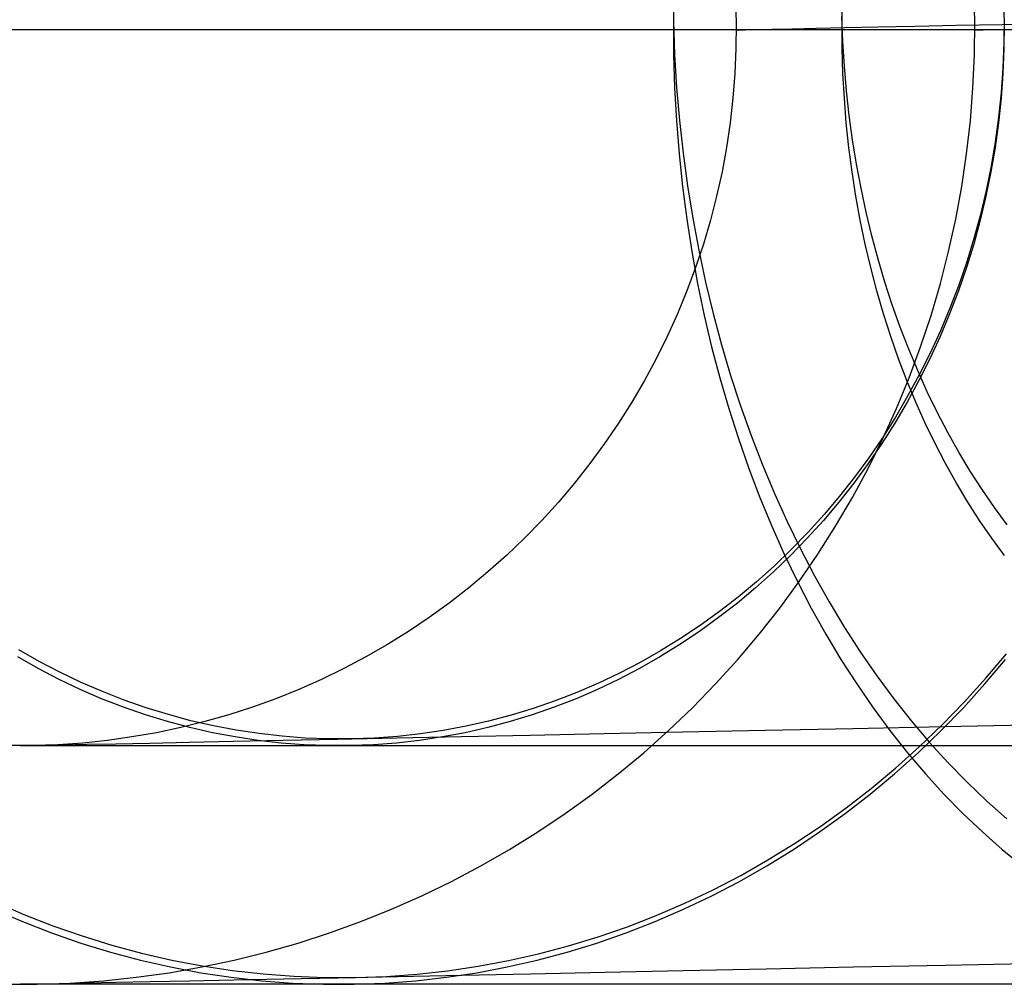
# Model space of a CAD drawing. Header units: millimetres. Extents: x -653 to -103, y 0 to 350.
# Tile 8 of 112: x -570 to -562, y 0 to 8. Entities that reach past the tile are written whole.
import ezdxf

# ---------------------------------------------------------------- set-up
doc = ezdxf.new("R2010")
doc.units = ezdxf.units.MM
doc.layers.add('Level Side Table Ferm Living', color=7, linetype='Continuous', true_color=0x000000)

msp = doc.modelspace()

# ---------------------------------------------------------------- linework, layer by layer
at = {"layer": 'Level Side Table Ferm Living'}
for p, q in [((-564.468, 8.35, 13.4756), (-564.4646, 8.0724, 13.4732)), ((-564.4589, 8.347, 434.5216), (-564.464, 8.0694, 434.5267)), ((-561.9377, 8.0694, 402), (-561.9449, 8.347, 402)), ((-561.9377, 8.0694, 46), (-561.9449, 8.347, 46)), ((-561.9377, 8.0694, 224), (-561.9449, 8.347, 224)), ((-563.943, 8.2603, 402), (-563.9376, 8.0521, 402)), ((-563.943, 8.2603, 46), (-563.9376, 8.0521, 46)), ((-563.943, 8.2603, 224), (-563.9376, 8.0521, 224)), ((-563.0499, 8.0521, 433.1126), (-563.0461, 8.2603, 433.1087)), ((-561.696, 8.2603, 413.7812), (-561.6909, 8.0521, 413.7792)), ((-563.0433, 7.9041, 14.8907), (-563.0509, 8.1122, 14.8874)), ((-561.6914, 8.0989, 34.2207), (-561.6927, 7.8906, 34.2184)), ((-564.4646, 8.0724, 13.4732), (-564.4544, 7.7949, 13.4776)), ((-564.464, 8.0694, 434.5267), (-564.4623, 7.7917, 434.525)), ((-563.9376, 8.0521, 402), (-563.9394, 7.8438, 402)), ((-563.9376, 8.0521, 46), (-563.9394, 7.8438, 46)), ((-563.9376, 8.0521, 224), (-563.9394, 7.8438, 224)), ((-563.6394, 8.0062, 41.6425), (-563.4722, 8.0097, 40.5626)), ((-563.4722, 8.0097, 40.5626), (-563.2682, 8.0139, 39.4891)), ((-563.2682, 8.0139, 39.4891), (-563.0277, 8.019, 38.4232)), ((-563.0486, 7.8438, 433.1113), (-563.0499, 8.0521, 433.1126)), ((-563.0277, 8.019, 38.4232), (-562.751, 8.0247, 37.3662)), ((-562.751, 8.0247, 37.3662), (-562.4383, 8.0312, 36.3191)), ((-562.4383, 8.0312, 36.3191), (-562.0901, 8.0385, 35.2834)), ((-562.0901, 8.0385, 35.2834), (-561.7067, 8.0465, 34.2602)), ((-561.9401, 7.7917, 402), (-561.9377, 8.0694, 402)), ((-561.9401, 7.7917, 46), (-561.9377, 8.0694, 46)), ((-561.9401, 7.7917, 224), (-561.9377, 8.0694, 224)), ((-561.7067, 8.0465, 34.2602), (-561.2886, 8.0552, 33.2506)), ((-561.6909, 8.0521, 413.7792), (-561.6926, 7.8438, 413.7799)), ((-569.518, 8, 428.5273), (-570.4018, 8, 427.2288)), ((-569.5318, 8, 424.8617), (-570.2904, 8, 423.5648)), ((-568.7294, 8, 426.1319), (-569.5318, 8, 424.8617)), ((-568.5904, 8, 429.7949), (-569.518, 8, 428.5273)), ((-567.8841, 8, 427.3739), (-568.7294, 8, 426.1319)), ((-567.6201, 8, 431.03), (-568.5904, 8, 429.7949)), ((-566.9968, 8, 428.5864), (-567.8841, 8, 427.3739)), ((-566.6082, 8, 432.2314), (-567.6201, 8, 431.03)), ((-566.0687, 8, 429.7679), (-566.9968, 8, 428.5864)), ((-565.5558, 8, 433.3974), (-566.6082, 8, 432.2314)), ((-565.1008, 8, 430.917), (-566.0687, 8, 429.7679)), ((-564.4643, 8, 434.5269), (-565.5558, 8, 433.3974)), ((-564.0942, 8, 432.0323), (-565.1008, 8, 430.917)), ((-563.3348, 8, 435.6185), (-564.4643, 8, 434.5269)), ((-563.0501, 8, 433.1127), (-564.0942, 8, 432.0323)), ((-563.9374, 8, 46), (-563.9187, 8.0004, 44.9074)), ((-563.9187, 8, 403.0925), (-563.9374, 8, 402)), ((-563.9374, 8, 402), (-563.9374, 8, 46)), ((-563.9187, 8.0004, 44.9074), (-563.8628, 8.0016, 43.8162)), ((-563.8628, 8, 404.1838), (-563.9187, 8, 403.0925)), ((-563.8628, 8.0016, 43.8162), (-563.7697, 8.0035, 42.7274)), ((-563.7696, 8, 405.2725), (-563.8628, 8, 404.1838)), ((-563.7697, 8.0035, 42.7274), (-563.6394, 8.0062, 41.6425)), ((-563.6393, 8, 406.3573), (-563.7696, 8, 405.2725)), ((-563.4721, 8, 407.4371), (-563.6393, 8, 406.3573)), ((-563.2681, 8, 408.5106), (-563.4721, 8, 407.4371)), ((-562.1688, 8, 436.6708), (-563.3348, 8, 435.6185)), ((-563.0275, 8, 409.5765), (-563.2681, 8, 408.5106)), ((-561.9697, 8, 434.1568), (-563.0501, 8, 433.1127)), ((-562.7507, 8, 410.6335), (-563.0275, 8, 409.5765)), ((-562.438, 8, 411.6805), (-562.7507, 8, 410.6335)), ((-562.0897, 8, 412.7161), (-562.438, 8, 411.6805)), ((-560.9674, 8, 437.6827), (-562.1688, 8, 436.6708)), ((-561.7063, 8, 413.7393), (-562.0897, 8, 412.7161)), ((-560.8544, 8, 435.1634), (-561.9697, 8, 434.1568)), ((-561.9374, 8, 46), (-561.9199, 8.0004, 44.9757)), ((-561.9199, 8, 403.0242), (-561.9374, 8, 402)), ((-561.9374, 8, 402), (-561.9374, 8, 46)), ((-561.9199, 8.0004, 44.9757), (-561.8675, 8.0015, 43.9526)), ((-561.8675, 8, 404.0473), (-561.9199, 8, 403.0242)), ((-561.8675, 8.0015, 43.9526), (-561.7801, 8.0033, 42.9319)), ((-561.7801, 8, 405.0679), (-561.8675, 8, 404.0473)), ((-561.7801, 8.0033, 42.9319), (-561.658, 8.0058, 41.9148)), ((-561.658, 8, 406.085), (-561.7801, 8, 405.0679)), ((-561.2882, 8, 414.7488), (-561.7063, 8, 413.7393)), ((-563.9394, 7.8438, 402), (-563.9485, 7.6357, 402)), ((-563.9394, 7.8438, 46), (-563.9485, 7.6357, 46)), ((-563.9394, 7.8438, 224), (-563.9485, 7.6357, 224)), ((-563.0422, 7.6357, 433.1049), (-563.0486, 7.8438, 433.1113)), ((-563.0305, 7.6964, 14.8992), (-563.0433, 7.9041, 14.8907)), ((-561.6926, 7.8438, 413.7799), (-561.701, 7.6358, 413.7832)), ((-561.6927, 7.8906, 34.2184), (-561.7008, 7.6826, 34.2135)), ((-564.4623, 7.7917, 434.525), (-564.4538, 7.5143, 434.5165)), ((-564.4544, 7.7949, 13.4776), (-564.4374, 7.5179, 13.4889)), ((-561.9521, 7.5143, 402), (-561.9401, 7.7917, 402)), ((-561.9521, 7.5143, 46), (-561.9401, 7.7917, 46)), ((-561.9521, 7.5143, 224), (-561.9401, 7.7917, 224)), ((-563.0127, 7.4894, 14.9127), (-563.0305, 7.6964, 14.8992)), ((-561.7008, 7.6826, 34.2135), (-561.7157, 7.475, 34.206)), ((-563.9485, 7.6357, 402), (-563.9647, 7.4281, 402)), ((-563.9485, 7.6357, 46), (-563.9647, 7.4281, 46)), ((-563.9485, 7.6357, 224), (-563.9647, 7.4281, 224)), ((-563.0307, 7.4281, 433.0934), (-563.0422, 7.6357, 433.1049)), ((-561.701, 7.6358, 413.7832), (-561.7161, 7.4281, 413.7892)), ((-564.4538, 7.5143, 434.5165), (-564.4385, 7.2375, 434.5012)), ((-564.4374, 7.5179, 13.4889), (-564.4136, 7.2419, 13.5069)), ((-561.9738, 7.2375, 402), (-561.9521, 7.5143, 402)), ((-561.9738, 7.2375, 46), (-561.9521, 7.5143, 46)), ((-561.9738, 7.2375, 224), (-561.9521, 7.5143, 224)), ((-562.9897, 7.2832, 14.9313), (-563.0127, 7.4894, 14.9127)), ((-561.7157, 7.475, 34.206), (-561.7371, 7.2681, 34.1957)), ((-563.9647, 7.4281, 402), (-563.9882, 7.2211, 402)), ((-563.9647, 7.4281, 46), (-563.9882, 7.2211, 46)), ((-563.9647, 7.4281, 224), (-563.9882, 7.2211, 224)), ((-563.0141, 7.2211, 433.0768), (-563.0307, 7.4281, 433.0934)), ((-561.7161, 7.4281, 413.7892), (-561.7379, 7.2212, 413.7978)), ((-562.9618, 7.0782, 14.955), (-562.9897, 7.2832, 14.9313)), ((-561.7371, 7.2681, 34.1957), (-561.7653, 7.0621, 34.1829)), ((-564.4385, 7.2375, 434.5012), (-564.4164, 6.9615, 434.4791)), ((-564.4136, 7.2419, 13.5069), (-564.383, 6.967, 13.5317)), ((-563.9882, 7.2211, 402), (-564.0188, 7.0151, 402)), ((-563.9882, 7.2211, 46), (-564.0188, 7.0151, 46)), ((-563.9882, 7.2211, 224), (-564.0188, 7.0151, 224)), ((-562.9925, 7.0151, 433.0552), (-563.0141, 7.2211, 433.0768)), ((-562.0051, 6.9615, 402), (-561.9738, 7.2375, 402)), ((-562.0051, 6.9615, 46), (-561.9738, 7.2375, 46)), ((-562.0051, 6.9615, 224), (-561.9738, 7.2375, 224)), ((-561.7379, 7.2212, 413.7978), (-561.7664, 7.0152, 413.8091)), ((-562.9288, 6.8745, 14.9837), (-562.9618, 7.0782, 14.955)), ((-561.7653, 7.0621, 34.1829), (-561.8001, 6.8573, 34.1674)), ((-564.4164, 6.9615, 434.4791), (-564.3875, 6.6868, 434.4502)), ((-564.383, 6.967, 13.5317), (-564.3458, 6.6936, 13.5633)), ((-564.0188, 7.0151, 402), (-564.0565, 6.8103, 402)), ((-564.0188, 7.0151, 46), (-564.0565, 6.8103, 46)), ((-564.0188, 7.0151, 224), (-564.0565, 6.8103, 224)), ((-562.9658, 6.8103, 433.0285), (-562.9925, 7.0151, 433.0552)), ((-562.0459, 6.6868, 402), (-562.0051, 6.9615, 402)), ((-562.0459, 6.6868, 46), (-562.0051, 6.9615, 46)), ((-562.0459, 6.6868, 224), (-562.0051, 6.9615, 224)), ((-561.7664, 7.0152, 413.8091), (-561.8015, 6.8103, 413.823)), ((-562.8909, 6.6725, 15.0174), (-562.9288, 6.8745, 14.9837)), ((-561.8001, 6.8573, 34.1674), (-561.8415, 6.654, 34.1494)), ((-564.0565, 6.8103, 402), (-564.1014, 6.6069, 402)), ((-564.0565, 6.8103, 46), (-564.1014, 6.6069, 46)), ((-564.0565, 6.8103, 224), (-564.1014, 6.6069, 224)), ((-562.9341, 6.6069, 432.9968), (-562.9658, 6.8103, 433.0285)), ((-561.8015, 6.8103, 413.823), (-561.8431, 6.6069, 413.8395)), ((-564.3458, 6.6936, 13.5633), (-564.3018, 6.4221, 13.6016)), ((-564.3875, 6.6868, 434.4502), (-564.3519, 6.4138, 434.4146)), ((-564.1014, 6.6069, 402), (-564.1532, 6.4052, 402)), ((-564.1014, 6.6069, 46), (-564.1532, 6.4052, 46)), ((-564.1014, 6.6069, 224), (-564.1532, 6.4052, 224)), ((-562.8974, 6.4052, 432.9601), (-562.9341, 6.6069, 432.9968)), ((-562.8481, 6.4724, 15.056), (-562.8909, 6.6725, 15.0174)), ((-562.0962, 6.4138, 402), (-562.0459, 6.6868, 402)), ((-562.0962, 6.4138, 46), (-562.0459, 6.6868, 46)), ((-562.0962, 6.4138, 224), (-562.0459, 6.6868, 224)), ((-561.8431, 6.6069, 413.8395), (-561.8914, 6.4052, 413.8585)), ((-561.8415, 6.654, 34.1494), (-561.8894, 6.4524, 34.1287)), ((-562.8004, 6.2744, 15.0996), (-562.8481, 6.4724, 15.056)), ((-561.8894, 6.4524, 34.1287), (-561.9438, 6.2527, 34.1056)), ((-564.3519, 6.4138, 434.4146), (-564.3097, 6.1426, 434.3724)), ((-564.3018, 6.4221, 13.6016), (-564.2513, 6.1527, 13.6465)), ((-564.1532, 6.4052, 402), (-564.2121, 6.2054, 402)), ((-564.1532, 6.4052, 46), (-564.2121, 6.2054, 46)), ((-564.1532, 6.4052, 224), (-564.2121, 6.2054, 224)), ((-562.8558, 6.2054, 432.9185), (-562.8974, 6.4052, 432.9601)), ((-562.156, 6.1426, 402), (-562.0962, 6.4138, 402)), ((-562.156, 6.1426, 46), (-562.0962, 6.4138, 46)), ((-562.156, 6.1426, 224), (-562.0962, 6.4138, 224)), ((-561.8914, 6.4052, 413.8585), (-561.9461, 6.2054, 413.8802)), ((-564.2121, 6.2054, 402), (-564.2778, 6.0078, 402)), ((-564.2121, 6.2054, 46), (-564.2778, 6.0078, 46)), ((-564.2121, 6.2054, 224), (-564.2778, 6.0078, 224)), ((-562.8094, 6.0078, 432.872), (-562.8558, 6.2054, 432.9185)), ((-562.7479, 6.0787, 15.148), (-562.8004, 6.2744, 15.0996)), ((-561.9461, 6.2054, 413.8802), (-562.0072, 6.0078, 413.9044)), ((-561.9438, 6.2527, 34.1056), (-562.0047, 6.0552, 34.0798)), ((-564.3097, 6.1426, 434.3724), (-564.2608, 5.8736, 434.3235)), ((-564.2513, 6.1527, 13.6465), (-564.1942, 5.8859, 13.698)), ((-562.2252, 5.8736, 402), (-562.156, 6.1426, 402)), ((-562.2252, 5.8736, 46), (-562.156, 6.1426, 46)), ((-562.2252, 5.8736, 224), (-562.156, 6.1426, 224)), ((-562.6907, 5.8857, 15.2012), (-562.7479, 6.0787, 15.148)), ((-562.0047, 6.0552, 34.0798), (-562.0718, 5.8601, 34.0516)), ((-564.2778, 6.0078, 402), (-564.3503, 5.8126, 402)), ((-564.2778, 6.0078, 46), (-564.3503, 5.8126, 46)), ((-564.2778, 6.0078, 224), (-564.3503, 5.8126, 224)), ((-562.758, 5.8126, 432.8207), (-562.8094, 6.0078, 432.872)), ((-562.0072, 6.0078, 413.9044), (-562.0747, 5.8126, 413.9311)), ((-564.2608, 5.8736, 434.3235), (-564.2053, 5.6072, 434.268)), ((-564.1942, 5.8859, 13.698), (-564.1306, 5.6219, 13.7561)), ((-562.6287, 5.6955, 15.2591), (-562.6907, 5.8857, 15.2012)), ((-562.3036, 5.6072, 402), (-562.2252, 5.8736, 402)), ((-562.3036, 5.6072, 46), (-562.2252, 5.8736, 46)), ((-562.3036, 5.6072, 224), (-562.2252, 5.8736, 224)), ((-564.3503, 5.8126, 402), (-564.4296, 5.62, 402)), ((-564.3503, 5.8126, 46), (-564.4296, 5.62, 46)), ((-564.3503, 5.8126, 224), (-564.4296, 5.62, 224)), ((-562.702, 5.62, 432.7647), (-562.758, 5.8126, 432.8207)), ((-562.0747, 5.8126, 413.9311), (-562.1484, 5.62, 413.9603)), ((-562.0718, 5.8601, 34.0516), (-562.1453, 5.6676, 34.021)), ((-564.4296, 5.62, 402), (-564.5155, 5.4303, 402)), ((-564.4296, 5.62, 46), (-564.5155, 5.4303, 46)), ((-564.4296, 5.62, 224), (-564.5155, 5.4303, 224)), ((-564.1306, 5.6219, 13.7561), (-564.0606, 5.3611, 13.8206)), ((-562.6412, 5.4303, 432.7039), (-562.702, 5.62, 432.7647)), ((-562.5622, 5.5083, 15.3218), (-562.6287, 5.6955, 15.2591)), ((-562.1484, 5.62, 413.9603), (-562.2283, 5.4303, 413.9919)), ((-562.1453, 5.6676, 34.021), (-562.2249, 5.478, 33.9879)), ((-564.2053, 5.6072, 434.268), (-564.1433, 5.3437, 434.206)), ((-562.3912, 5.3437, 402), (-562.3036, 5.6072, 402)), ((-562.3912, 5.3437, 46), (-562.3036, 5.6072, 46)), ((-562.3912, 5.3437, 224), (-562.3036, 5.6072, 224)), ((-562.4912, 5.3244, 15.389), (-562.5622, 5.5083, 15.3218)), ((-562.2249, 5.478, 33.9879), (-562.3106, 5.2915, 33.9525)), ((-564.5155, 5.4303, 402), (-564.608, 5.2436, 402)), ((-564.5155, 5.4303, 46), (-564.608, 5.2436, 46)), ((-564.5155, 5.4303, 224), (-564.608, 5.2436, 224)), ((-562.5759, 5.2436, 432.6385), (-562.6412, 5.4303, 432.7039)), ((-562.2283, 5.4303, 413.9919), (-562.3142, 5.2436, 414.0259)), ((-564.1433, 5.3437, 434.206), (-564.0749, 5.0834, 434.1376)), ((-564.0606, 5.3611, 13.8206), (-563.9843, 5.1037, 13.8916)), ((-562.4157, 5.144, 15.4607), (-562.4912, 5.3244, 15.389)), ((-562.488, 5.0834, 402), (-562.3912, 5.3437, 402)), ((-562.488, 5.0834, 46), (-562.3912, 5.3437, 46)), ((-562.488, 5.0834, 224), (-562.3912, 5.3437, 224)), ((-562.3106, 5.2915, 33.9525), (-562.4023, 5.1084, 33.9147)), ((-564.608, 5.2436, 402), (-564.7069, 5.0603, 402)), ((-564.608, 5.2436, 46), (-564.7069, 5.0603, 46)), ((-564.608, 5.2436, 224), (-564.7069, 5.0603, 224)), ((-562.5059, 5.0603, 432.5686), (-562.5759, 5.2436, 432.6385)), ((-562.3142, 5.2436, 414.0259), (-562.4061, 5.0603, 414.0623)), ((-562.3359, 4.9674, 15.5368), (-562.4157, 5.144, 15.4607)), ((-564.7069, 5.0603, 402), (-564.812, 4.8806, 402)), ((-564.7069, 5.0603, 46), (-564.812, 4.8806, 46)), ((-564.7069, 5.0603, 224), (-564.812, 4.8806, 224)), ((-564.0749, 5.0834, 434.1376), (-564.0002, 4.8266, 434.0629)), ((-563.9843, 5.1037, 13.8916), (-563.9017, 4.85, 13.9689)), ((-562.5937, 4.8266, 402), (-562.488, 5.0834, 402)), ((-562.5937, 4.8266, 46), (-562.488, 5.0834, 46)), ((-562.5937, 4.8266, 224), (-562.488, 5.0834, 224)), ((-562.4316, 4.8806, 432.4943), (-562.5059, 5.0603, 432.5686)), ((-562.4061, 5.0603, 414.0623), (-562.5039, 4.8806, 414.1011)), ((-562.4023, 5.1084, 33.9147), (-562.4998, 4.9288, 33.8746)), ((-562.2518, 4.7947, 15.6173), (-562.3359, 4.9674, 15.5368)), ((-564.812, 4.8806, 402), (-564.9234, 4.7046, 402)), ((-564.812, 4.8806, 46), (-564.9234, 4.7046, 46)), ((-564.812, 4.8806, 224), (-564.9234, 4.7046, 224)), ((-562.5039, 4.8806, 414.1011), (-562.6075, 4.7046, 414.142)), ((-562.4998, 4.9288, 33.8746), (-562.6031, 4.7529, 33.8323)), ((-562.3528, 4.7046, 432.4155), (-562.4316, 4.8806, 432.4943)), ((-564.0002, 4.8266, 434.0629), (-563.9192, 4.5737, 433.9819)), ((-563.9017, 4.85, 13.9689), (-563.813, 4.6005, 14.0523)), ((-562.7083, 4.5737, 402), (-562.5937, 4.8266, 402)), ((-562.7083, 4.5737, 46), (-562.5937, 4.8266, 46)), ((-562.7083, 4.5737, 224), (-562.5937, 4.8266, 224)), ((-562.1636, 4.6261, 15.7019), (-562.2518, 4.7947, 15.6173)), ((-562.6031, 4.7529, 33.8323), (-562.712, 4.5811, 33.7877)), ((-564.9234, 4.7046, 402), (-565.0408, 4.5325, 402)), ((-564.9234, 4.7046, 46), (-565.0408, 4.5325, 46)), ((-564.9234, 4.7046, 224), (-565.0408, 4.5325, 224)), ((-562.6075, 4.7046, 414.142), (-562.7166, 4.5325, 414.1853)), ((-562.2698, 4.5325, 432.3325), (-562.3528, 4.7046, 432.4155)), ((-562.0713, 4.4618, 15.7908), (-562.1636, 4.6261, 15.7019)), ((-563.9192, 4.5737, 433.9819), (-563.832, 4.3248, 433.8947)), ((-563.813, 4.6005, 14.0523), (-563.7183, 4.3553, 14.1419)), ((-562.8315, 4.3248, 402), (-562.7083, 4.5737, 402)), ((-562.8315, 4.3248, 46), (-562.7083, 4.5737, 46)), ((-562.8315, 4.3248, 224), (-562.7083, 4.5737, 224)), ((-562.712, 4.5811, 33.7877), (-562.8264, 4.4134, 33.7411)), ((-565.0408, 4.5325, 402), (-565.1641, 4.3647, 402)), ((-565.0408, 4.5325, 46), (-565.1641, 4.3647, 46)), ((-565.0408, 4.5325, 224), (-565.1641, 4.3647, 224)), ((-562.7166, 4.5325, 414.1853), (-562.8313, 4.3647, 414.2306)), ((-562.1826, 4.3647, 432.2453), (-562.2698, 4.5325, 432.3325)), ((-561.9751, 4.3021, 15.8836), (-562.0713, 4.4618, 15.7908)), ((-562.8264, 4.4134, 33.7411), (-562.9461, 4.2501, 33.6923)), ((-565.1641, 4.3647, 402), (-565.2931, 4.2012, 402)), ((-565.1641, 4.3647, 46), (-565.2931, 4.2012, 46)), ((-565.1641, 4.3647, 224), (-565.2931, 4.2012, 224)), ((-563.832, 4.3248, 433.8947), (-563.7388, 4.0804, 433.8015)), ((-563.7183, 4.3553, 14.1419), (-563.6176, 4.1148, 14.2376)), ((-562.9634, 4.0804, 402), (-562.8315, 4.3248, 402)), ((-562.9634, 4.0804, 46), (-562.8315, 4.3248, 46)), ((-562.9634, 4.0804, 224), (-562.8315, 4.3248, 224)), ((-562.8313, 4.3647, 414.2306), (-562.9513, 4.2012, 414.2781)), ((-562.0914, 4.2012, 432.1541), (-562.1826, 4.3647, 432.2453)), ((-561.8751, 4.1472, 15.9804), (-561.9751, 4.3021, 15.8836)), ((-562.9461, 4.2501, 33.6923), (-563.0711, 4.0914, 33.6416)), ((-565.2931, 4.2012, 402), (-565.4278, 4.0423, 402)), ((-565.2931, 4.2012, 46), (-565.4278, 4.0423, 46)), ((-565.2931, 4.2012, 224), (-565.4278, 4.0423, 224)), ((-562.9513, 4.2012, 414.2781), (-563.0764, 4.0423, 414.3277)), ((-561.9962, 4.0423, 432.0589), (-562.0914, 4.2012, 432.1541)), ((-561.7714, 3.9971, 16.0809), (-561.8751, 4.1472, 15.9804)), ((-563.7388, 4.0804, 433.8015), (-563.6396, 3.8407, 433.7023)), ((-563.6176, 4.1148, 14.2376), (-563.5112, 3.8792, 14.3391)), ((-563.0711, 4.0914, 33.6416), (-563.2011, 3.9375, 33.5888)), ((-563.1036, 3.8407, 402), (-562.9634, 4.0804, 402)), ((-563.1036, 3.8407, 46), (-562.9634, 4.0804, 46)), ((-563.1036, 3.8407, 224), (-562.9634, 4.0804, 224)), ((-565.4278, 4.0423, 402), (-565.5679, 3.8882, 402)), ((-565.4278, 4.0423, 46), (-565.5679, 3.8882, 46)), ((-565.4278, 4.0423, 224), (-565.5679, 3.8882, 224)), ((-563.0764, 4.0423, 414.3277), (-563.2067, 3.8882, 414.3793)), ((-561.8971, 3.8882, 431.9598), (-561.9962, 4.0423, 432.0589)), ((-561.6641, 3.8522, 16.1851), (-561.7714, 3.9971, 16.0809)), ((-565.5679, 3.8882, 402), (-565.7132, 3.739, 402)), ((-565.5679, 3.8882, 46), (-565.7132, 3.739, 46)), ((-565.5679, 3.8882, 224), (-565.7132, 3.739, 224)), ((-563.2067, 3.8882, 414.3793), (-563.3418, 3.739, 414.4328)), ((-563.2011, 3.9375, 33.5888), (-563.336, 3.7885, 33.5342)), ((-561.7944, 3.739, 431.8571), (-561.8971, 3.8882, 431.9598)), ((-563.6396, 3.8407, 433.7023), (-563.5346, 3.6061, 433.5973)), ((-563.5112, 3.8792, 14.3391), (-563.3991, 3.6489, 14.4463)), ((-563.2521, 3.6061, 402), (-563.1036, 3.8407, 402)), ((-563.2521, 3.6061, 46), (-563.1036, 3.8407, 46)), ((-563.2521, 3.6061, 224), (-563.1036, 3.8407, 224)), ((-565.7132, 3.739, 402), (-565.8636, 3.5949, 402)), ((-565.7132, 3.739, 46), (-565.8636, 3.5949, 46)), ((-565.7132, 3.739, 224), (-565.8636, 3.5949, 224)), ((-563.3418, 3.739, 414.4328), (-563.4817, 3.595, 414.4881)), ((-563.336, 3.7885, 33.5342), (-563.4757, 3.6447, 33.4777)), ((-561.688, 3.5949, 431.7507), (-561.7944, 3.739, 431.8571)), ((-563.4757, 3.6447, 33.4777), (-563.6199, 3.5062, 33.4195)), ((-563.3991, 3.6489, 14.4463), (-563.2815, 3.4241, 14.5593)), ((-565.8636, 3.5949, 402), (-566.019, 3.4562, 402)), ((-565.8636, 3.5949, 46), (-566.019, 3.4562, 46)), ((-565.8636, 3.5949, 224), (-566.019, 3.4562, 224)), ((-563.4817, 3.595, 414.4881), (-563.6261, 3.4562, 414.5453)), ((-563.5346, 3.6061, 433.5973), (-563.424, 3.3767, 433.4867)), ((-563.4086, 3.3767, 402), (-563.2521, 3.6061, 402)), ((-563.4086, 3.3767, 46), (-563.2521, 3.6061, 46)), ((-563.4086, 3.3767, 224), (-563.2521, 3.6061, 224)), ((-563.6199, 3.5062, 33.4195), (-563.7686, 3.3732, 33.3596)), ((-566.019, 3.4562, 402), (-566.179, 3.323, 402)), ((-566.019, 3.4562, 46), (-566.179, 3.323, 46)), ((-566.019, 3.4562, 224), (-566.179, 3.323, 224)), ((-563.6261, 3.4562, 414.5453), (-563.7749, 3.323, 414.6042)), ((-563.2815, 3.4241, 14.5593), (-563.1584, 3.2052, 14.6777)), ((-566.179, 3.323, 402), (-566.3436, 3.1953, 402)), ((-566.179, 3.323, 46), (-566.3436, 3.1953, 46)), ((-566.179, 3.323, 224), (-566.3436, 3.1953, 224)), ((-563.7749, 3.323, 414.6042), (-563.928, 3.1953, 414.6648)), ((-563.7686, 3.3732, 33.3596), (-563.9214, 3.2458, 33.298)), ((-563.573, 3.1529, 402), (-563.4086, 3.3767, 402)), ((-563.573, 3.1529, 46), (-563.4086, 3.3767, 46)), ((-563.573, 3.1529, 224), (-563.4086, 3.3767, 224)), ((-563.424, 3.3767, 433.4867), (-563.3077, 3.1529, 433.3704)), ((-563.9214, 3.2458, 33.298), (-564.0783, 3.1242, 33.2349)), ((-566.3436, 3.1953, 402), (-566.5125, 3.0735, 402)), ((-566.3436, 3.1953, 46), (-566.5125, 3.0735, 46)), ((-566.3436, 3.1953, 224), (-566.5125, 3.0735, 224)), ((-563.928, 3.1953, 414.6648), (-564.085, 3.0735, 414.727)), ((-563.7451, 2.9349, 402), (-563.573, 3.1529, 402)), ((-563.7451, 2.9349, 46), (-563.573, 3.1529, 46)), ((-563.7451, 2.9349, 224), (-563.573, 3.1529, 224)), ((-563.3077, 3.1529, 433.3704), (-563.186, 2.9349, 433.2487)), ((-563.1584, 3.2052, 14.6777), (-563.0302, 2.9922, 14.8015)), ((-566.5125, 3.0735, 402), (-566.6856, 2.9576, 402)), ((-566.5125, 3.0735, 46), (-566.6856, 2.9576, 46)), ((-566.5125, 3.0735, 224), (-566.6856, 2.9576, 224)), ((-564.085, 3.0735, 414.727), (-564.2459, 2.9576, 414.7907)), ((-564.0783, 3.1242, 33.2349), (-564.239, 3.0086, 33.1704)), ((-564.239, 3.0086, 33.1704), (-564.4034, 2.899, 33.1044)), ((-563.0302, 2.9922, 14.8015), (-562.8968, 2.7856, 14.9305)), ((-566.6856, 2.9576, 402), (-566.8625, 2.8478, 402)), ((-566.6856, 2.9576, 46), (-566.8625, 2.8478, 46)), ((-566.6856, 2.9576, 224), (-566.8625, 2.8478, 224)), ((-564.4034, 2.899, 33.1044), (-564.5712, 2.7957, 33.0371)), ((-564.2459, 2.9576, 414.7907), (-564.4105, 2.8478, 414.8558)), ((-563.9246, 2.7231, 402), (-563.7451, 2.9349, 402)), ((-563.9246, 2.7231, 46), (-563.7451, 2.9349, 46)), ((-563.9246, 2.7231, 224), (-563.7451, 2.9349, 224)), ((-563.186, 2.9349, 433.2487), (-563.0591, 2.7231, 433.1218)), ((-566.8625, 2.8478, 402), (-567.0432, 2.7442, 402)), ((-566.8625, 2.8478, 46), (-567.0432, 2.7442, 46)), ((-566.8625, 2.8478, 224), (-567.0432, 2.7442, 224)), ((-564.4105, 2.8478, 414.8558), (-564.5784, 2.7442, 414.9223)), ((-569.7892, 2.6469, 416.9852), (-569.9604, 2.7442, 417.053)), ((-569.782, 2.7066, 30.9739), (-569.9533, 2.8041, 30.9069)), ((-567.0432, 2.7442, 402), (-567.2274, 2.6469, 402)), ((-567.0432, 2.7442, 46), (-567.2274, 2.6469, 46)), ((-567.0432, 2.7442, 224), (-567.2274, 2.6469, 224)), ((-564.5784, 2.7442, 414.9223), (-564.7497, 2.6469, 414.9901)), ((-564.5712, 2.7957, 33.0371), (-564.7423, 2.6987, 32.9686)), ((-562.8968, 2.7856, 14.9305), (-562.7586, 2.5856, 15.0646)), ((-561.8449, 2.5648, 34.1143), (-561.6715, 2.77, 34.1846)), ((-569.6149, 2.556, 416.9162), (-569.7892, 2.6469, 416.9852)), ((-569.6076, 2.6155, 31.0422), (-569.782, 2.7066, 30.9739)), ((-567.2274, 2.6469, 402), (-567.4148, 2.5561, 402)), ((-567.2274, 2.6469, 46), (-567.4148, 2.5561, 46)), ((-567.2274, 2.6469, 224), (-567.4148, 2.5561, 224)), ((-564.7497, 2.6469, 414.9901), (-564.9239, 2.5561, 415.0591)), ((-564.7423, 2.6987, 32.9686), (-564.9165, 2.6081, 32.8989)), ((-564.1113, 2.5176, 402), (-563.9246, 2.7231, 402)), ((-564.1113, 2.5176, 46), (-563.9246, 2.7231, 46)), ((-564.1113, 2.5176, 224), (-563.9246, 2.7231, 224)), ((-563.0591, 2.7231, 433.1218), (-562.927, 2.5176, 432.9897)), ((-561.8525, 2.5175, 413.8432), (-561.6789, 2.723, 413.7744)), ((-569.4304, 2.5309, 31.1116), (-569.6076, 2.6155, 31.0422)), ((-564.9165, 2.6081, 32.8989), (-565.0934, 2.5241, 32.8282)), ((-562.7586, 2.5856, 15.0646), (-562.6155, 2.3923, 15.2035)), ((-562.0248, 2.3661, 34.0415), (-561.8449, 2.5648, 34.1143)), ((-569.4378, 2.4718, 416.8461), (-569.6149, 2.556, 416.9162)), ((-569.2505, 2.453, 31.1822), (-569.4304, 2.5309, 31.1116)), ((-567.4148, 2.5561, 402), (-567.6053, 2.4718, 402)), ((-567.4148, 2.5561, 46), (-567.6053, 2.4718, 46)), ((-567.4148, 2.5561, 224), (-567.6053, 2.4718, 224)), ((-565.0934, 2.5241, 32.8282), (-565.273, 2.4468, 32.7565)), ((-564.9239, 2.5561, 415.0591), (-565.101, 2.4718, 415.1292)), ((-564.3051, 2.3187, 402), (-564.1113, 2.5176, 402)), ((-564.3051, 2.3187, 46), (-564.1113, 2.5176, 46)), ((-564.3051, 2.3187, 224), (-564.1113, 2.5176, 224)), ((-562.927, 2.5176, 432.9897), (-562.79, 2.3187, 432.8527)), ((-562.0327, 2.3186, 413.9145), (-561.8525, 2.5175, 413.8432)), ((-569.2581, 2.3942, 416.775), (-569.4378, 2.4718, 416.8461)), ((-569.0683, 2.3819, 31.2537), (-569.2505, 2.453, 31.1822)), ((-567.6053, 2.4718, 402), (-567.7985, 2.3942, 402)), ((-567.6053, 2.4718, 46), (-567.7985, 2.3942, 46)), ((-567.6053, 2.4718, 224), (-567.7985, 2.3942, 224)), ((-565.273, 2.4468, 32.7565), (-565.455, 2.3762, 32.6838)), ((-565.101, 2.4718, 415.1292), (-565.2807, 2.3942, 415.2004)), ((-569.076, 2.3233, 416.7029), (-569.2581, 2.3942, 416.775)), ((-568.8917, 2.2593, 416.6299), (-569.076, 2.3233, 416.7029)), ((-568.884, 2.3176, 31.3262), (-569.0683, 2.3819, 31.2537)), ((-568.6976, 2.2602, 31.3994), (-568.884, 2.3176, 31.3262)), ((-567.9944, 2.3233, 402), (-568.1926, 2.2593, 402)), ((-567.9944, 2.3233, 46), (-568.1926, 2.2593, 46)), ((-567.9944, 2.3233, 224), (-568.1926, 2.2593, 224)), ((-567.7985, 2.3942, 402), (-567.9944, 2.3233, 402)), ((-567.7985, 2.3942, 46), (-567.9944, 2.3233, 46)), ((-567.7985, 2.3942, 224), (-567.9944, 2.3233, 224)), ((-565.6392, 2.3125, 32.6104), (-565.8254, 2.2557, 32.5363)), ((-565.4628, 2.3233, 415.2725), (-565.6471, 2.2593, 415.3454)), ((-565.455, 2.3762, 32.6838), (-565.6392, 2.3125, 32.6104)), ((-565.2807, 2.3942, 415.2004), (-565.4628, 2.3233, 415.2725)), ((-564.5057, 2.1266, 402), (-564.3051, 2.3187, 402)), ((-564.5057, 2.1266, 46), (-564.3051, 2.3187, 46)), ((-564.5057, 2.1266, 224), (-564.3051, 2.3187, 224)), ((-562.79, 2.3187, 432.8527), (-562.6482, 2.1266, 432.7109)), ((-562.6155, 2.3923, 15.2035), (-562.4679, 2.2061, 15.3472)), ((-562.2192, 2.1266, 413.9883), (-562.0327, 2.3186, 413.9145)), ((-562.211, 2.1744, 33.9662), (-562.0248, 2.3661, 34.0415)), ((-568.7055, 2.2022, 416.5562), (-568.8917, 2.2593, 416.6299)), ((-568.5096, 2.2098, 31.4734), (-568.6976, 2.2602, 31.3994)), ((-568.1926, 2.2593, 402), (-568.3929, 2.2022, 402)), ((-568.1926, 2.2593, 46), (-568.3929, 2.2022, 46)), ((-568.1926, 2.2593, 224), (-568.3929, 2.2022, 224)), ((-565.8254, 2.2557, 32.5363), (-566.0133, 2.2059, 32.4615)), ((-565.6471, 2.2593, 415.3454), (-565.8333, 2.2022, 415.4191)), ((-568.595, 2.1521, 402), (-568.7988, 2.109, 402)), ((-568.595, 2.1521, 46), (-568.7988, 2.109, 46)), ((-568.595, 2.1521, 224), (-568.7988, 2.109, 224)), ((-568.5175, 2.1521, 416.4818), (-568.7055, 2.2022, 416.5562)), ((-568.3929, 2.2022, 402), (-568.595, 2.1521, 402)), ((-568.3929, 2.2022, 46), (-568.595, 2.1521, 46)), ((-568.3929, 2.2022, 224), (-568.595, 2.1521, 224)), ((-568.3281, 2.109, 416.4068), (-568.5175, 2.1521, 416.4818)), ((-568.3201, 2.1664, 31.5481), (-568.5096, 2.2098, 31.4734)), ((-568.1293, 2.1302, 31.6233), (-568.3201, 2.1664, 31.5481)), ((-566.2027, 2.1631, 32.3862), (-566.3934, 2.1274, 32.3104)), ((-566.0213, 2.1521, 415.4935), (-566.2107, 2.109, 415.5686)), ((-566.0133, 2.2059, 32.4615), (-566.2027, 2.1631, 32.3862)), ((-565.8333, 2.2022, 415.4191), (-566.0213, 2.1521, 415.4935)), ((-562.9609, 2.1453, 24.0141), (-562.1923, 2.1614, 22.9635)), ((-562.4679, 2.2061, 15.3472), (-562.3159, 2.0271, 15.4955)), ((-562.4033, 1.9897, 33.8885), (-562.211, 2.1744, 33.9662)), ((-562.1923, 2.1614, 22.9635), (-561.3882, 2.1781, 21.9398)), ((-569.0039, 2.0731, 402), (-569.2102, 2.0442, 402)), ((-569.0039, 2.0731, 46), (-569.2102, 2.0442, 46)), ((-569.0039, 2.0731, 224), (-569.2102, 2.0442, 224)), ((-568.7988, 2.109, 402), (-569.0039, 2.0731, 402)), ((-568.7988, 2.109, 46), (-569.0039, 2.0731, 46)), ((-568.7988, 2.109, 224), (-569.0039, 2.0731, 224)), ((-568.1373, 2.0731, 416.3313), (-568.3281, 2.109, 416.4068)), ((-567.9455, 2.0442, 416.2553), (-568.1373, 2.0731, 416.3313)), ((-567.9374, 2.101, 31.699), (-568.1293, 2.1302, 31.6233)), ((-567.7448, 2.0791, 31.7751), (-567.9374, 2.101, 31.699)), ((-567.5516, 2.0643, 31.8514), (-567.7448, 2.0791, 31.7751)), ((-567.358, 2.0568, 31.928), (-567.5516, 2.0643, 31.8514)), ((-567.2798, 2.0554, 32.0137), (-566.7818, 2.0657, 30.811)), ((-566.7777, 2.0776, 32.1579), (-566.9708, 2.0634, 32.0813)), ((-566.7818, 2.0657, 30.811), (-566.2429, 2.077, 29.626)), ((-566.5851, 2.0989, 32.2343), (-566.7777, 2.0776, 32.1579)), ((-566.4015, 2.0731, 415.6441), (-566.5933, 2.0442, 415.72)), ((-566.3934, 2.1274, 32.3104), (-566.5851, 2.0989, 32.2343)), ((-566.2107, 2.109, 415.5686), (-566.4015, 2.0731, 415.6441)), ((-566.2429, 2.077, 29.626), (-565.6639, 2.089, 28.46)), ((-565.6639, 2.089, 28.46), (-565.0455, 2.1019, 27.3146)), ((-565.0455, 2.1019, 27.3146), (-564.3883, 2.1156, 26.1909)), ((-564.7128, 1.9416, 402), (-564.5057, 2.1266, 402)), ((-564.7128, 1.9416, 46), (-564.5057, 2.1266, 46)), ((-564.7128, 1.9416, 224), (-564.5057, 2.1266, 224)), ((-564.3883, 2.1156, 26.1909), (-563.6932, 2.1301, 25.0903)), ((-563.6932, 2.1301, 25.0903), (-562.9609, 2.1453, 24.0141)), ((-562.6482, 2.1266, 432.7109), (-562.5017, 1.9416, 432.5644)), ((-562.4118, 1.9416, 414.0646), (-562.2192, 2.1266, 413.9883)), ((-569.8333, 2.0009, 402), (-570.0415, 2.0009, 402)), ((-569.8333, 2.0009, 46), (-570.0415, 2.0009, 46)), ((-569.8333, 2.0009, 224), (-570.0415, 2.0009, 224)), ((-569.9374, 2, 46), (-569.9152, 2.0005, 44.6984)), ((-569.9152, 2, 403.2974), (-569.9374, 2, 402)), ((-569.9374, 2, 402), (-569.9374, 2, 46)), ((-569.9152, 2.0005, 44.6984), (-569.8485, 2.0019, 43.3983)), ((-569.8488, 2, 404.5932), (-569.9152, 2, 403.2974)), ((-569.7382, 2, 405.886), (-569.8488, 2, 404.5932)), ((-569.8485, 2.0019, 43.3983), (-569.7376, 2.0042, 42.1012)), ((-569.6251, 2.0081, 402), (-569.8333, 2.0009, 402)), ((-569.6251, 2.0081, 46), (-569.8333, 2.0009, 46)), ((-569.6251, 2.0081, 224), (-569.8333, 2.0009, 224)), ((-569.5835, 2, 407.1743), (-569.7382, 2, 405.886)), ((-569.7376, 2.0042, 42.1012), (-569.5824, 2.0074, 40.8087)), ((-569.4173, 2.0226, 402), (-569.6251, 2.0081, 402)), ((-569.4173, 2.0226, 46), (-569.6251, 2.0081, 46)), ((-569.4173, 2.0226, 224), (-569.6251, 2.0081, 224)), ((-569.3849, 2, 408.4566), (-569.5835, 2, 407.1743)), ((-569.5824, 2.0074, 40.8087), (-569.3832, 2.0115, 39.5222)), ((-569.2102, 2.0442, 402), (-569.4173, 2.0226, 402)), ((-569.2102, 2.0442, 46), (-569.4173, 2.0226, 46)), ((-569.2102, 2.0442, 224), (-569.4173, 2.0226, 224)), ((-569.1426, 2, 409.7313), (-569.3849, 2, 408.4566)), ((-569.3832, 2.0115, 39.5222), (-569.1401, 2.0166, 38.2432)), ((-568.8569, 2, 410.997), (-569.1426, 2, 409.7313)), ((-569.1401, 2.0166, 38.2432), (-568.8536, 2.0226, 36.9734)), ((-568.5282, 2, 412.2523), (-568.8569, 2, 410.997)), ((-568.8536, 2.0226, 36.9734), (-568.5239, 2.0294, 35.714)), ((-568.1569, 2, 413.4956), (-568.5282, 2, 412.2523)), ((-568.5239, 2.0294, 35.714), (-568.1514, 2.0372, 34.4666)), ((-567.7433, 2, 414.7254), (-568.1569, 2, 413.4956)), ((-568.1514, 2.0372, 34.4666), (-567.7366, 2.0459, 33.2327)), ((-567.753, 2.0226, 416.1791), (-567.9455, 2.0442, 416.2553)), ((-567.5598, 2.0081, 416.1026), (-567.753, 2.0226, 416.1791)), ((-567.288, 2, 415.9405), (-567.7433, 2, 414.7254)), ((-567.7366, 2.0459, 33.2327), (-567.2798, 2.0554, 32.0137)), ((-567.3662, 2.0009, 416.026), (-567.5598, 2.0081, 416.1026)), ((-567.1726, 2.0009, 415.9493), (-567.3662, 2.0009, 416.026)), ((-567.1644, 2.0565, 32.0046), (-567.358, 2.0568, 31.928)), ((-566.7914, 2, 417.1392), (-567.288, 2, 415.9405)), ((-566.9791, 2.0081, 415.8727), (-567.1726, 2.0009, 415.9493)), ((-566.9708, 2.0634, 32.0813), (-567.1644, 2.0565, 32.0046)), ((-566.7859, 2.0226, 415.7962), (-566.9791, 2.0081, 415.8727)), ((-566.2542, 2, 418.3204), (-566.7914, 2, 417.1392)), ((-566.5933, 2.0442, 415.72), (-566.7859, 2.0226, 415.7962)), ((-565.677, 2, 419.4825), (-566.2542, 2, 418.3204)), ((-565.0605, 2, 420.6242), (-565.677, 2, 419.4825)), ((-564.4053, 2, 421.7442), (-565.0605, 2, 420.6242)), ((-563.7123, 2, 422.8412), (-564.4053, 2, 421.7442)), ((-562.9822, 2, 423.9139), (-563.7123, 2, 422.8412)), ((-562.216, 2, 424.961), (-562.9822, 2, 423.9139)), ((-562.6015, 1.8124, 33.8086), (-562.4033, 1.9897, 33.8885)), ((-562.3159, 2.0271, 15.4955), (-562.1597, 1.8556, 15.6481)), ((-561.4144, 2, 425.9813), (-562.216, 2, 424.961)), ((-564.9262, 1.7639, 402), (-564.7128, 1.9416, 402)), ((-564.9262, 1.7639, 46), (-564.7128, 1.9416, 46)), ((-564.9262, 1.7639, 224), (-564.7128, 1.9416, 224)), ((-562.6102, 1.7639, 414.1431), (-562.4118, 1.9416, 414.0646)), ((-562.5017, 1.9416, 432.5644), (-562.3508, 1.7639, 432.4135)), ((-562.1597, 1.8556, 15.6481), (-561.9994, 1.6918, 15.805)), ((-565.1457, 1.5938, 402), (-564.9262, 1.7639, 402)), ((-565.1457, 1.5938, 46), (-564.9262, 1.7639, 46)), ((-565.1457, 1.5938, 224), (-564.9262, 1.7639, 224)), ((-562.8142, 1.5938, 414.2239), (-562.6102, 1.7639, 414.1431)), ((-562.8053, 1.6425, 33.7266), (-562.6015, 1.8124, 33.8086)), ((-562.3508, 1.7639, 432.4135), (-562.1956, 1.5938, 432.2583)), ((-561.9994, 1.6918, 15.805), (-561.8353, 1.5359, 15.9658)), ((-565.3709, 1.4313, 402), (-565.1457, 1.5938, 402)), ((-565.3709, 1.4313, 46), (-565.1457, 1.5938, 46)), ((-565.3709, 1.4313, 224), (-565.1457, 1.5938, 224)), ((-563.0236, 1.4313, 414.3068), (-562.8142, 1.5938, 414.2239)), ((-563.0145, 1.4804, 33.6424), (-562.8053, 1.6425, 33.7266)), ((-562.1956, 1.5938, 432.2583), (-562.0364, 1.4313, 432.0991)), ((-561.8353, 1.5359, 15.9658), (-561.6675, 1.3881, 16.1304)), ((-565.6016, 1.2768, 402), (-565.3709, 1.4313, 402)), ((-565.6016, 1.2768, 46), (-565.3709, 1.4313, 46)), ((-565.6016, 1.2768, 224), (-565.3709, 1.4313, 224)), ((-563.2382, 1.2768, 414.3917), (-563.0236, 1.4313, 414.3068)), ((-563.2288, 1.3262, 33.5563), (-563.0145, 1.4804, 33.6424)), ((-562.0364, 1.4313, 432.0991), (-561.8732, 1.2768, 431.9359)), ((-563.448, 1.1801, 33.4684), (-563.2288, 1.3262, 33.5563)), ((-565.8376, 1.1304, 402), (-565.6016, 1.2768, 402)), ((-565.8376, 1.1304, 46), (-565.6016, 1.2768, 46)), ((-565.8376, 1.1304, 224), (-565.6016, 1.2768, 224)), ((-563.4576, 1.1304, 414.4786), (-563.2382, 1.2768, 414.3917)), ((-561.8732, 1.2768, 431.9359), (-561.7064, 1.1304, 431.7691)), ((-563.6717, 1.0424, 33.3787), (-563.448, 1.1801, 33.4684)), ((-566.0785, 0.9922, 402), (-565.8376, 1.1304, 402)), ((-566.0785, 0.9922, 46), (-565.8376, 1.1304, 46)), ((-566.0785, 0.9922, 224), (-565.8376, 1.1304, 224)), ((-563.6815, 0.9922, 414.5673), (-563.4576, 1.1304, 414.4786)), ((-561.7064, 1.1304, 431.7691), (-561.5361, 0.9922, 431.5987)), ((-566.324, 0.8625, 402), (-566.0785, 0.9922, 402)), ((-566.324, 0.8625, 46), (-566.0785, 0.9922, 46)), ((-566.324, 0.8625, 224), (-566.0785, 0.9922, 224)), ((-563.9098, 0.8625, 414.6576), (-563.6815, 0.9922, 414.5673)), ((-563.8999, 0.913, 33.2873), (-563.6717, 1.0424, 33.3787)), ((-564.132, 0.7923, 33.1944), (-563.8999, 0.913, 33.2873)), ((-566.5739, 0.7414, 402), (-566.324, 0.8625, 402)), ((-566.5739, 0.7414, 46), (-566.324, 0.8625, 46)), ((-566.5739, 0.7414, 224), (-566.324, 0.8625, 224)), ((-564.1422, 0.7414, 414.7496), (-563.9098, 0.8625, 414.6576)), ((-564.368, 0.6803, 33.1001), (-564.132, 0.7923, 33.1944)), ((-570.1506, 0.6894, 30.8114), (-569.9108, 0.5855, 30.9054)), ((-566.8279, 0.629, 402), (-566.5739, 0.7414, 402)), ((-566.8279, 0.629, 46), (-566.5739, 0.7414, 46)), ((-566.8279, 0.629, 224), (-566.5739, 0.7414, 224)), ((-564.6075, 0.5772, 33.0045), (-564.368, 0.6803, 33.1001)), ((-564.3783, 0.629, 414.8431), (-564.1422, 0.7414, 414.7496)), ((-570.1607, 0.6291, 417.1323), (-569.9211, 0.5256, 417.0374)), ((-569.9108, 0.5855, 30.9054), (-569.6679, 0.4907, 31.0008)), ((-567.0856, 0.5256, 402), (-566.8279, 0.629, 402)), ((-567.0856, 0.5256, 46), (-566.8279, 0.629, 46)), ((-567.0856, 0.5256, 224), (-566.8279, 0.629, 224)), ((-564.6179, 0.5256, 414.938), (-564.3783, 0.629, 414.8431)), ((-569.9211, 0.5256, 417.0374), (-569.6783, 0.4311, 416.9413)), ((-567.3467, 0.4311, 402), (-567.0856, 0.5256, 402)), ((-567.3467, 0.4311, 46), (-567.0856, 0.5256, 46)), ((-567.3467, 0.4311, 224), (-567.0856, 0.5256, 224)), ((-564.8607, 0.4311, 415.0341), (-564.6179, 0.5256, 414.938)), ((-564.8501, 0.4831, 32.9076), (-564.6075, 0.5772, 33.0045)), ((-569.6783, 0.4311, 416.9413), (-569.4326, 0.3457, 416.8441)), ((-569.6679, 0.4907, 31.0008), (-569.422, 0.405, 31.0974)), ((-567.611, 0.3457, 402), (-567.3467, 0.4311, 402)), ((-567.611, 0.3457, 46), (-567.3467, 0.4311, 46)), ((-567.611, 0.3457, 224), (-567.3467, 0.4311, 224)), ((-565.1064, 0.3457, 415.1314), (-564.8607, 0.4311, 415.0341)), ((-565.0957, 0.3981, 32.8097), (-564.8501, 0.4831, 32.9076)), ((-569.4326, 0.3457, 416.8441), (-569.1843, 0.2696, 416.7458)), ((-569.422, 0.405, 31.0974), (-569.1736, 0.3284, 31.1951)), ((-567.878, 0.2696, 402), (-567.611, 0.3457, 402)), ((-567.878, 0.2696, 46), (-567.611, 0.3457, 46)), ((-567.878, 0.2696, 224), (-567.611, 0.3457, 224)), ((-565.3547, 0.2696, 415.2297), (-565.1064, 0.3457, 415.1314)), ((-565.3439, 0.3224, 32.7109), (-565.0957, 0.3981, 32.8097)), ((-569.1843, 0.2696, 416.7458), (-568.9337, 0.2028, 416.6465)), ((-569.1736, 0.3284, 31.1951), (-568.9229, 0.2612, 31.2938)), ((-568.9229, 0.2612, 31.2938), (-568.6702, 0.2034, 31.3933)), ((-568.1476, 0.2028, 402), (-567.878, 0.2696, 402)), ((-568.1476, 0.2028, 46), (-567.878, 0.2696, 46)), ((-568.1476, 0.2028, 224), (-567.878, 0.2696, 224)), ((-565.847, 0.199, 32.5107), (-565.5944, 0.256, 32.6112)), ((-565.6053, 0.2028, 415.3289), (-565.3547, 0.2696, 415.2297)), ((-565.5944, 0.256, 32.6112), (-565.3439, 0.3224, 32.7109)), ((-568.9337, 0.2028, 416.6465), (-568.681, 0.1454, 416.5465)), ((-568.6702, 0.2034, 31.3933), (-568.4158, 0.155, 31.4936)), ((-568.4192, 0.1454, 402), (-568.1476, 0.2028, 402)), ((-568.4192, 0.1454, 46), (-568.1476, 0.2028, 46)), ((-568.4192, 0.1454, 224), (-568.1476, 0.2028, 224)), ((-566.1012, 0.1514, 32.4097), (-565.847, 0.199, 32.5107)), ((-565.858, 0.1454, 415.4289), (-565.6053, 0.2028, 415.3289)), ((-562.1838, 0.1615, 22.9383), (-561.3789, 0.1783, 21.9135)), ((-568.9678, 0.059, 402), (-568.6928, 0.0974, 402)), ((-568.9678, 0.059, 46), (-568.6928, 0.0974, 46)), ((-568.9678, 0.059, 224), (-568.6928, 0.0974, 224)), ((-568.6928, 0.0974, 402), (-568.4192, 0.1454, 402)), ((-568.6928, 0.0974, 46), (-568.4192, 0.1454, 46)), ((-568.6928, 0.0974, 224), (-568.4192, 0.1454, 224)), ((-568.681, 0.1454, 416.5465), (-568.4267, 0.0974, 416.4458)), ((-568.4267, 0.0974, 416.4458), (-568.171, 0.059, 416.3446)), ((-568.4158, 0.155, 31.4936), (-568.16, 0.1162, 31.5945)), ((-568.16, 0.1162, 31.5945), (-567.9032, 0.0869, 31.696)), ((-567.9032, 0.0869, 31.696), (-567.6455, 0.0673, 31.7978)), ((-566.8712, 0.066, 32.1042), (-566.6137, 0.0849, 32.2063)), ((-566.6137, 0.0849, 32.2063), (-566.3569, 0.1134, 32.3082)), ((-566.368, 0.059, 415.6308), (-566.1123, 0.0974, 415.5296)), ((-566.3569, 0.1134, 32.3082), (-566.1012, 0.1514, 32.4097)), ((-566.2389, 0.0771, 29.6081), (-565.6593, 0.0891, 28.4409)), ((-566.1123, 0.0974, 415.5296), (-565.858, 0.1454, 415.4289)), ((-565.6593, 0.0891, 28.4409), (-565.0402, 0.102, 27.2941)), ((-565.0402, 0.102, 27.2941), (-564.3823, 0.1157, 26.1692)), ((-564.3823, 0.1157, 26.1692), (-563.6864, 0.1302, 25.0674)), ((-563.6864, 0.1302, 25.0674), (-562.9533, 0.1455, 23.9901)), ((-562.9533, 0.1455, 23.9901), (-562.1838, 0.1615, 22.9383)), ((-570.0762, 0.0012, 402), (-569.7985, 0.0012, 402)), ((-570.0762, 0.0012, 46), (-569.7985, 0.0012, 46)), ((-570.0762, 0.0012, 224), (-569.7985, 0.0012, 224)), ((-569.9374, 0, 46), (-569.9151, 0.0005, 44.6969)), ((-569.9152, 0, 403.2974), (-569.9374, 0, 402)), ((-569.9374, 0, 402), (-569.9374, 0, 46)), ((-569.8488, 0, 404.5932), (-569.9152, 0, 403.2974)), ((-569.9151, 0.0005, 44.6969), (-569.8484, 0.0019, 43.3954)), ((-569.7382, 0, 405.886), (-569.8488, 0, 404.5932)), ((-569.8484, 0.0019, 43.3954), (-569.7373, 0.0042, 42.0969)), ((-569.7985, 0.0012, 402), (-569.521, 0.0108, 402)), ((-569.7985, 0.0012, 46), (-569.521, 0.0108, 46)), ((-569.7985, 0.0012, 224), (-569.521, 0.0108, 224)), ((-569.5835, 0, 407.1743), (-569.7382, 0, 405.886)), ((-569.7373, 0.0042, 42.0969), (-569.582, 0.0074, 40.803)), ((-569.3849, 0, 408.4566), (-569.5835, 0, 407.1743)), ((-569.582, 0.0074, 40.803), (-569.3825, 0.0116, 39.5151)), ((-569.521, 0.0108, 402), (-569.244, 0.0301, 402)), ((-569.521, 0.0108, 46), (-569.244, 0.0301, 46)), ((-569.521, 0.0108, 224), (-569.244, 0.0301, 224)), ((-569.1426, 0, 409.7313), (-569.3849, 0, 408.4566)), ((-569.3825, 0.0116, 39.5151), (-569.1393, 0.0166, 38.2348)), ((-569.244, 0.0301, 402), (-568.9678, 0.059, 402)), ((-569.244, 0.0301, 46), (-568.9678, 0.059, 46)), ((-569.244, 0.0301, 224), (-568.9678, 0.059, 224)), ((-568.8569, 0, 410.997), (-569.1426, 0, 409.7313)), ((-569.1393, 0.0166, 38.2348), (-568.8524, 0.0226, 36.9635)), ((-568.5282, 0, 412.2523), (-568.8569, 0, 410.997)), ((-568.8524, 0.0226, 36.9635), (-568.5224, 0.0295, 35.7028)), ((-568.1569, 0, 413.4956), (-568.5282, 0, 412.2523)), ((-568.5224, 0.0295, 35.7028), (-568.1495, 0.0372, 34.454)), ((-568.171, 0.059, 416.3446), (-567.9142, 0.0301, 416.2429)), ((-567.7433, 0, 414.7254), (-568.1569, 0, 413.4956)), ((-568.1495, 0.0372, 34.454), (-567.7342, 0.0459, 33.2188)), ((-567.9142, 0.0301, 416.2429), (-567.6566, 0.0108, 416.141)), ((-567.288, 0, 415.9405), (-567.7433, 0, 414.7254)), ((-567.7342, 0.0459, 33.2188), (-567.2769, 0.0554, 31.9984)), ((-567.6566, 0.0108, 416.141), (-567.3986, 0.0012, 416.0388)), ((-567.6455, 0.0673, 31.7978), (-567.3875, 0.0572, 31.8998)), ((-567.3986, 0.0012, 416.0388), (-567.1404, 0.0012, 415.9366)), ((-567.3875, 0.0572, 31.8998), (-567.1293, 0.0568, 32.002)), ((-566.7914, 0, 417.1392), (-567.288, 0, 415.9405)), ((-567.2769, 0.0554, 31.9984), (-566.7783, 0.0658, 30.7944)), ((-567.1404, 0.0012, 415.9366), (-566.8824, 0.0108, 415.8344)), ((-567.1293, 0.0568, 32.002), (-566.8712, 0.066, 32.1042)), ((-566.8824, 0.0108, 415.8344), (-566.6248, 0.0301, 415.7325)), ((-566.2542, 0, 418.3204), (-566.7914, 0, 417.1392)), ((-566.7783, 0.0658, 30.7944), (-566.2389, 0.0771, 29.6081)), ((-566.6248, 0.0301, 415.7325), (-566.368, 0.059, 415.6308)), ((-565.677, 0, 419.4825), (-566.2542, 0, 418.3204)), ((-565.0605, 0, 420.6242), (-565.677, 0, 419.4825)), ((-564.4053, 0, 421.7442), (-565.0605, 0, 420.6242)), ((-563.7123, 0, 422.8412), (-564.4053, 0, 421.7442)), ((-562.9822, 0, 423.9139), (-563.7123, 0, 422.8412)), ((-562.216, 0, 424.961), (-562.9822, 0, 423.9139)), ((-561.4144, 0, 425.9813), (-562.216, 0, 424.961))]:
    msp.add_line(p, q, dxfattribs=at)

doc.saveas('drawing.dxf')
